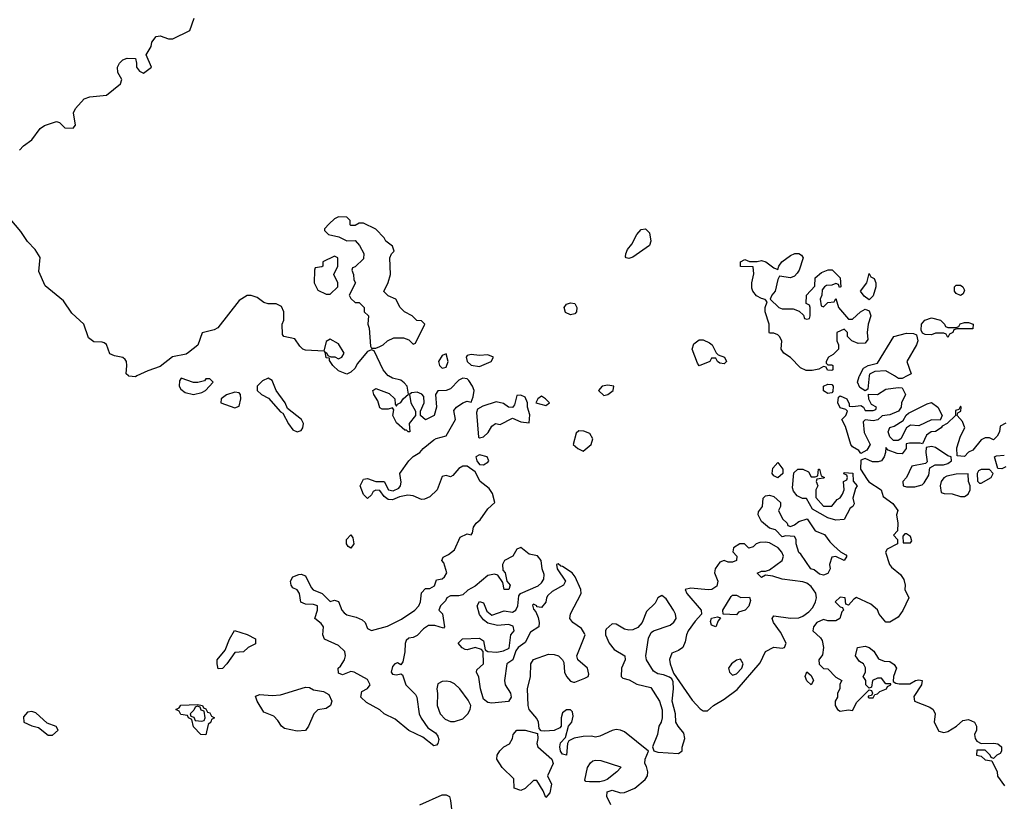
# Model space of a CAD drawing. Header units: inches. Extents: x 2380249 to 2585472, y 382747 to 546448.
# Tile 78 of 256: x 2474192 to 2478942, y 437947 to 441719. Entities that reach past the tile are written whole.
import ezdxf

# ---------------------------------------------------------------- set-up
doc = ezdxf.new("R2010")
doc.units = ezdxf.units.IN
doc.header["$MEASUREMENT"] = 0
doc.layers.add('C4473', color=7, linetype='Continuous')
doc.layers.add('C4474', color=7, linetype='Continuous')

msp = doc.modelspace()

# ---------------------------------------------------------------- linework, layer by layer
at = {"layer": 'C4473', "color": 4}
for points, elevation in [([(2474757.9, 440000), (2474750, 439996.2), (2474718.6, 439998.6), (2474717.1, 440000)], 52), ([(2477043.1, 437930), (2477024.7, 437970), (2477026.3, 437993.7), (2477050, 438001.3), (2477090, 437988.8), (2477110, 437990.4), (2477159, 438010), (2477210, 438053), (2477220.5, 438070), (2477222, 438090), (2477216, 438116), (2477207.6, 438130), (2477209.6, 438150), (2477226, 438190), (2477110, 438282.6), (2477090, 438291.2), (2477070, 438293.3), (2477050.4, 438289.6), (2476990, 438261.2), (2476970, 438257.2), (2476950, 438261.2), (2476910, 438259.5), (2476867.7, 438252.3), (2476841.4, 438238.6), (2476834, 438226), (2476830.5, 438169.5), (2476810, 438175.3), (2476801.2, 438190), (2476797.2, 438210), (2476801.2, 438230), (2476825.2, 438254.8), (2476839, 438310), (2476856, 438330), (2476862, 438358), (2476858.9, 438378.9), (2476850, 438389), (2476830, 438389.2), (2476810, 438374), (2476803.8, 438350), (2476804, 438310), (2476798, 438302), (2476770, 438289.4), (2476725.6, 438285.6), (2476708, 438288), (2476698, 438298), (2476695.1, 438330), (2476687.5, 438347.5), (2476649.3, 438390), (2476644.5, 438410), (2476641.3, 438490), (2476656.2, 438550), (2476657.2, 438610), (2476670, 438631), (2476742.9, 438657.1), (2476770, 438656.3), (2476791.3, 438650), (2476811.3, 438630), (2476817.3, 438617.3), (2476820.5, 438570), (2476830.5, 438550), (2476850, 438526.8), (2476863, 438523), (2476870, 438522), (2476918.7, 438541.3), (2476934, 438550), (2476938.4, 438561.6), (2476931.8, 438590), (2476884, 438630), (2476879.3, 438650), (2476912.7, 438730), (2476919.3, 438750), (2476917, 438757), (2476902, 438782), (2476861.2, 438810), (2476846.6, 438830), (2476850, 438851.3), (2476901.2, 438950), (2476899.3, 438970), (2476872.3, 439030), (2476857.2, 439050), (2476810, 439081.2), (2476802, 439082), (2476790, 439094), (2476782, 439090), (2476784.7, 439070), (2476824.7, 439010), (2476816, 438990), (2476760.6, 438959.4), (2476739.9, 438940.1), (2476733.4, 438930), (2476730, 438908), (2476710, 438882), (2476686, 438886), (2476686, 438890), (2476670, 438898), (2476666, 438894), (2476670, 438874), (2476682, 438862), (2476694, 438834), (2476698.8, 438810), (2476696, 438790), (2476656.8, 438763.2), (2476630, 438713.2), (2476596, 438690), (2476586, 438674), (2476571.3, 438630), (2476542, 438610), (2476530.4, 438530), (2476534, 438510), (2476560.4, 438470), (2476563, 438450), (2476550.3, 438429.7), (2476470, 438420.5), (2476450, 438424.7), (2476430, 438440.9), (2476414.5, 438490), (2476406.3, 438546.3), (2476395.3, 438570), (2476398, 438582), (2476429, 438611), (2476428.7, 438670), (2476420.4, 438680.4), (2476390, 438689), (2476350, 438678), (2476340.4, 438680.4), (2476327.3, 438687.3), (2476308, 438710), (2476328.9, 438731.1), (2476410, 438734.8), (2476430, 438722), (2476438, 438678), (2476451, 438671), (2476493.6, 438666.4), (2476526.6, 438673.4), (2476553.6, 438686.4), (2476561.2, 438750), (2476577.2, 438770), (2476571.9, 438791.9), (2476550, 438801.2), (2476496.5, 438796.5), (2476450, 438806.6), (2476430, 438822.7), (2476410, 438849.3), (2476399.5, 438890), (2476410, 438910.8), (2476430, 438904.7), (2476445.2, 438865.2), (2476470, 438846), (2476530, 438867.3), (2476570, 438860.5), (2476585.2, 438870), (2476594.5, 438890), (2476600.7, 438939.3), (2476608.7, 438950), (2476692.5, 438987.5), (2476710, 439001), (2476720.1, 439019.9), (2476722.7, 439042.7), (2476713.2, 439070), (2476707, 439110), (2476690, 439132.7), (2476650, 439140.7), (2476610, 439172.3), (2476590, 439164), (2476570.6, 439130), (2476530.8, 439110), (2476520.7, 439090), (2476522.8, 439062.8), (2476534.8, 439050), (2476542, 439010), (2476558, 438990), (2476552, 438970), (2476529.5, 438969.5), (2476523.1, 439003.1), (2476498, 439038), (2476483.1, 439043.1), (2476450, 439037.2), (2476390, 438985.2), (2476354.4, 438965.6), (2476330, 438944), (2476310, 438939), (2476270, 438939), (2476252, 438930), (2476245.4, 438914.6), (2476222, 438890), (2476214, 438870), (2476231.3, 438851.3), (2476242, 438790), (2476236.9, 438783.1), (2476195.1, 438795.1), (2476164.5, 438795.5), (2476139.8, 438780.2), (2476110, 438748), (2476090, 438738), (2476070, 438735.3), (2476056.9, 438723.1), (2476051.1, 438708.9), (2476050.7, 438669.3), (2476039.6, 438620.4), (2476030, 438606), (2476015.3, 438615.3), (2476002, 438610), (2475990, 438598), (2475984, 438570), (2475990, 438561), (2476010, 438558), (2476030, 438562), (2476038, 438558), (2476054.8, 438510), (2476102, 438462), (2476107.7, 438450), (2476118.4, 438370), (2476128.5, 438348.5), (2476161.7, 438301.7), (2476198, 438278), (2476210, 438262), (2476213.7, 438246.3), (2476210, 438226), (2476202, 438218), (2476190, 438215.3), (2476136.2, 438256.2), (2476070, 438288.7), (2476003.1, 438343.1), (2475950, 438368.7), (2475928.9, 438388.9), (2475864.7, 438424.7), (2475838, 438450), (2475842, 438478), (2475870, 438492), (2475882, 438510), (2475870, 438535.3), (2475806, 438570), (2475790, 438574), (2475750, 438558), (2475730, 438566), (2475728, 438590), (2475740.4, 438599.6), (2475759, 438630), (2475764, 438650), (2475761.2, 438670), (2475730, 438699), (2475662, 438730), (2475654, 438750), (2475657.2, 438790), (2475646, 438806), (2475615.3, 438830), (2475629, 438870), (2475628, 438890), (2475610, 438897.2), (2475570, 438899), (2475548.9, 438908.9), (2475542, 438950), (2475530, 438968), (2475510, 438978), (2475502, 438990), (2475499, 439010), (2475510, 439031), (2475538, 439042), (2475550, 439042.8), (2475570, 439036), (2475598.5, 438978.5), (2475608, 438968), (2475652, 438950), (2475690, 438912), (2475710, 438918), (2475730, 438912), (2475746, 438870), (2475756.8, 438856.8), (2475770, 438846.8), (2475815.9, 438835.9), (2475843.5, 438823.5), (2475858, 438810), (2475870, 438782), (2475890, 438771.3), (2475966.8, 438793.2), (2476033.2, 438826.8), (2476098, 438870), (2476118, 438890), (2476126, 438910), (2476130, 438954), (2476150, 438974), (2476170, 438974), (2476192.9, 438987.1), (2476203.1, 439016.9), (2476230, 439021), (2476242, 439030), (2476253.2, 439050), (2476238, 439098), (2476229, 439110), (2476234.6, 439125.4), (2476261.2, 439138.8), (2476290, 439161), (2476317.2, 439222.8), (2476350, 439238), (2476370, 439234), (2476376.4, 439243.6), (2476382, 439270), (2476394, 439290), (2476414, 439306), (2476450, 439358), (2476484, 439390), (2476472.7, 439432.7), (2476456.2, 439456.2), (2476413.2, 439490), (2476390, 439538), (2476350, 439564), (2476330, 439565.2), (2476310, 439553.2), (2476281, 439519), (2476270, 439514), (2476250, 439519), (2476230, 439515.3), (2476206, 439450), (2476170, 439416), (2476145.6, 439405.6), (2476130, 439404), (2476090, 439422), (2476064, 439424), (2476024, 439416), (2475990, 439402.7), (2475970, 439404), (2475950, 439418), (2475930, 439448), (2475910, 439448.7), (2475898, 439442), (2475890, 439426), (2475870, 439408.7), (2475850, 439428), (2475835.3, 439470), (2475850, 439502), (2475870, 439504.7), (2475910, 439490.8), (2475950, 439490.7), (2475970.9, 439450.9), (2475993.6, 439446.4), (2476021.5, 439458.5), (2476029.3, 439470), (2476032.3, 439487.7), (2476026.6, 439530), (2476070, 439590.7), (2476090, 439610.7), (2476122, 439630), (2476139, 439650), (2476190, 439691), (2476201.6, 439698.4), (2476250, 439710.8), (2476294, 439790), (2476286.3, 439833.7), (2476299, 439850), (2476330, 439871), (2476350, 439878), (2476370, 439874), (2476380.4, 439899.6), (2476384, 439930), (2476377.2, 439950), (2476358.7, 439978.7), (2476350, 439986), (2476330, 439989.3), (2476310, 439979), (2476270, 439937.2), (2476249.2, 439929.2), (2476210, 439928), (2476198, 439910), (2476202, 439850), (2476191.3, 439810), (2476150, 439788), (2476126, 439810), (2476126, 439830), (2476144, 439870), (2476141.2, 439901.2), (2476132.5, 439912.5), (2476110, 439921.2), (2476082, 439918), (2476072, 439910), (2476078.8, 439870), (2476102, 439830), (2476102, 439810), (2476071.3, 439770), (2476074, 439730), (2476066, 439730), (2476058, 439738), (2476050, 439738), (2476010, 439773.2), (2475992.7, 439810), (2475996.4, 439836.4), (2475990, 439846), (2475970, 439839), (2475940.2, 439840.2), (2475930, 439846), (2475919.6, 439879.6), (2475901.2, 439910), (2475895.3, 439930), (2475910, 439938.8), (2475975.2, 439915.2), (2476001, 439890), (2476003.6, 439863.6), (2476010, 439854), (2476015.3, 439864.7), (2476030, 439872), (2476042, 439890), (2476068.4, 439911.6), (2476061.2, 439950), (2476047.2, 439967.2), (2476030, 439979.3), (2475990, 439989.2), (2475972, 440000)], 52), ([(2478290.7, 440000), (2478283.6, 439936.4), (2478270, 439928), (2478245.1, 439945.1), (2478234, 439970), (2478242, 439998), (2478243.1, 440000)], 48), ([(2478472.9, 440000), (2478450, 439988), (2478431.6, 439988.4), (2478411.5, 440000)], 48), ([(2478950, 439772), (2478922, 439758), (2478918, 439730), (2478908, 439710), (2478890, 439692), (2478870, 439702), (2478850, 439702), (2478830, 439692), (2478790, 439642), (2478770, 439632), (2478750, 439612), (2478714, 439614), (2478712.7, 439652.7), (2478731, 439710), (2478750.8, 439750), (2478739.8, 439779.8), (2478714, 439810), (2478718, 439822), (2478732, 439830), (2478734, 439850), (2478730, 439854), (2478722, 439838), (2478707.3, 439832.7), (2478706, 439810), (2478666, 439770), (2478642, 439758), (2478638, 439750), (2478610, 439732), (2478589, 439731), (2478566, 439714), (2478548, 439672), (2478536, 439676), (2478484, 439676), (2478468, 439672), (2478468, 439650), (2478450, 439624.7), (2478425.4, 439625.4), (2478382, 439642), (2478370, 439654), (2478369, 439630), (2478362, 439610), (2478349, 439591), (2478333.6, 439586.4), (2478306.4, 439586.4), (2478270, 439602), (2478250, 439594), (2478248, 439550), (2478280.2, 439500.2), (2478289, 439489), (2478348, 439450), (2478358, 439418), (2478404.7, 439384.7), (2478428.7, 439350), (2478422, 439330), (2478428, 439290), (2478427.3, 439252.7), (2478408, 439232), (2478426, 439210), (2478426, 439190), (2478376.4, 439163.6), (2478368.7, 439150), (2478388.7, 439090), (2478397.2, 439077.2), (2478441.2, 439041.2), (2478457.2, 439017.2), (2478464, 438990), (2478462, 438970), (2478482, 438930), (2478452.1, 438867.9), (2478430, 438836), (2478390, 438811.3), (2478370, 438811.3), (2478338, 438850), (2478330, 438872), (2478298, 438898), (2478229.2, 438930.8), (2478216.4, 438923.6), (2478190, 438894), (2478178, 438898), (2478174, 438930), (2478150, 438932), (2478126, 438910), (2478150, 438886), (2478162, 438882), (2478166, 438870), (2478158, 438862), (2478148, 438830), (2478130, 438818), (2478090, 438818), (2478070, 438824.7), (2478038, 438810), (2478022, 438790), (2478018, 438770), (2478055.5, 438735.5), (2478062.7, 438722.7), (2478069.3, 438690), (2478065.6, 438654.4), (2478048, 438630), (2478048.7, 438608.7), (2478070, 438588), (2478090, 438586), (2478130, 438546), (2478158, 438530), (2478148, 438512), (2478148, 438490), (2478138, 438470), (2478138, 438450), (2478126, 438430), (2478126, 438410), (2478138, 438390), (2478150, 438382), (2478190, 438388), (2478210, 438386), (2478230, 438426), (2478290, 438486), (2478302, 438482), (2478306, 438470), (2478302, 438458), (2478286, 438454), (2478286, 438450), (2478290, 438446), (2478310, 438446), (2478318, 438462), (2478330, 438466), (2478342, 438478), (2478374, 438490), (2478378, 438502), (2478394, 438510), (2478394, 438514), (2478370, 438514), (2478350, 438542), (2478330, 438542), (2478306, 438530), (2478302, 438498), (2478290, 438494), (2478274, 438510), (2478274, 438530), (2478261, 438550), (2478272, 438570), (2478271.6, 438591.6), (2478262, 438610), (2478242.8, 438622.8), (2478224.7, 438650), (2478234, 438690), (2478270, 438695.3), (2478290, 438689), (2478312.5, 438672.5), (2478334.6, 438634.6), (2478363.1, 438623.1), (2478390, 438622), (2478410, 438608), (2478422, 438590), (2478408, 438550), (2478406, 438526), (2478418, 438518), (2478434, 438514), (2478486, 438514), (2478514, 438530), (2478530, 438534), (2478546, 438530), (2478542, 438510), (2478506.3, 438453.7), (2478508.7, 438430), (2478582, 438402), (2478598, 438390), (2478608.7, 438370), (2478604, 438330), (2478626, 438286), (2478650, 438279), (2478670, 438284), (2478712, 438310), (2478742, 438338), (2478770, 438342), (2478798, 438330), (2478808, 438310), (2478808, 438290), (2478798, 438270), (2478802, 438250), (2478810, 438238), (2478830, 438226), (2478891.6, 438228.4), (2478910, 438224), (2478928.7, 438210), (2478928.7, 438190), (2478922, 438178), (2478906, 438170), (2478890, 438154), (2478878, 438158), (2478874, 438170), (2478850, 438194), (2478810, 438194), (2478808, 438170), (2478830, 438166), (2478850, 438148), (2478882, 438142), (2478908, 438090), (2478909.1, 438069.1), (2478942.7, 438022.7)], 48), ([(2478950, 439562), (2478930, 439552), (2478910, 439554), (2478894, 439610), (2478904.7, 439615.3), (2478942, 439618)], 48), ([(2476122, 437930), (2476230, 437978.8), (2476250, 437978.8), (2476264.7, 437970), (2476270.6, 437950.6), (2476280.7, 437870)], 52)]:
    msp.add_lwpolyline(points, dxfattribs=dict(at, elevation=elevation))
for points, elevation in [([(2474971.3, 439988.7), (2474963, 439977), (2474960.7, 439950), (2474970, 439936), (2474990, 439920.7), (2475030, 439910.8), (2475070, 439921), (2475088, 439930), (2475126, 439970), (2475110, 439986), (2475090, 439986), (2475083.6, 439976.4), (2475051, 439969), (2475030, 439969.2)], 56), ([(2475390, 439988.7), (2475362.8, 439977.2), (2475338, 439950), (2475338, 439930), (2475358, 439910), (2475392.5, 439892.5), (2475450, 439827.3), (2475460.7, 439820.7), (2475488.3, 439768.3), (2475510, 439740.7), (2475530, 439730.7), (2475550, 439737.3), (2475558.4, 439750), (2475560.7, 439770), (2475552.3, 439790), (2475483.7, 439843.7), (2475472.3, 439870), (2475429.2, 439930), (2475410, 439978)], 56), ([(2477030, 439956), (2477002, 439950), (2476984.7, 439930), (2477010, 439906), (2477030, 439911.3), (2477055.3, 439930), (2477058, 439950)], 52), ([(2478090, 439915.3), (2478070, 439928.7), (2478069.4, 439950.6), (2478090, 439961), (2478110, 439958), (2478116, 439950), (2478115.3, 439924.7), (2478110, 439918)], 48), ([(2478310, 439784), (2478270, 439788), (2478261, 439779), (2478266.4, 439726.4), (2478294.8, 439670), (2478278, 439642), (2478250, 439626), (2478240.2, 439640.2), (2478210, 439658), (2478202, 439670), (2478175.5, 439755.5), (2478158, 439790), (2478178, 439810), (2478186, 439830), (2478178, 439838), (2478150, 439846), (2478139, 439870), (2478142, 439898), (2478150, 439904.7), (2478182, 439890), (2478194, 439866), (2478194, 439854), (2478212, 439852), (2478250, 439858), (2478262, 439850), (2478270, 439834), (2478310, 439834), (2478322, 439838), (2478326, 439850), (2478302, 439862), (2478288.4, 439888.4), (2478287.3, 439912.7), (2478330, 439911.3), (2478370, 439936), (2478430, 439944.7), (2478450, 439942), (2478464.7, 439910), (2478446, 439870), (2478444.7, 439850), (2478432, 439830), (2478390, 439813.2), (2478352.7, 439807.3), (2478331.1, 439788.9)], 48), ([(2475230, 439922), (2475190, 439908.7), (2475164.7, 439890), (2475162, 439870), (2475230, 439846.8), (2475250, 439854), (2475259, 439890), (2475258, 439910), (2475250, 439918)], 56), ([(2476610, 439908), (2476590, 439906), (2476579.6, 439860.4), (2476570, 439848), (2476550, 439848.7), (2476526.6, 439866.6), (2476490, 439874.7), (2476425.8, 439854.2), (2476400.7, 439839.3), (2476396, 439824), (2476405.4, 439705.4), (2476410, 439702), (2476430, 439706), (2476452.7, 439727.3), (2476470, 439758), (2476488, 439770), (2476510, 439766), (2476570, 439796), (2476610, 439778.8), (2476650, 439774), (2476652.5, 439812.5), (2476642, 439850), (2476642, 439870), (2476630, 439898)], 52), ([(2476710, 439902), (2476692, 439890), (2476682, 439870), (2476730, 439858), (2476748, 439870), (2476728, 439890)], 52), ([(2478632.7, 439787.3), (2478590, 439788.7), (2478530, 439759), (2478490, 439762), (2478470.9, 439749.1), (2478443.6, 439696.4), (2478430, 439688), (2478408, 439688), (2478390, 439706), (2478382, 439730), (2478389, 439751), (2478410, 439758), (2478454.6, 439785.4), (2478468.9, 439811.1), (2478480.2, 439819.8), (2478570, 439866), (2478590, 439871.3), (2478622, 439850), (2478642, 439810)], 48), ([(2476890, 439735.3), (2476876, 439724), (2476862, 439670), (2476884.7, 439650), (2476910, 439637.3), (2476949.3, 439670), (2476957.2, 439697.2), (2476942, 439722), (2476914, 439734)], 52), ([(2476410, 439619), (2476392, 439610), (2476398, 439590), (2476410, 439572), (2476430, 439571.3), (2476450, 439584.7), (2476455.3, 439590), (2476448, 439610)], 52), ([(2478590, 439659), (2478565.4, 439654.6), (2478562.8, 439630), (2478570, 439586), (2478562, 439578), (2478495.3, 439564.7), (2478470.8, 439509.2), (2478452, 439490), (2478454, 439470), (2478470, 439464.7), (2478510, 439464.7), (2478545.2, 439474.8), (2478556, 439484), (2478578.6, 439521.4), (2478583.1, 439556.9), (2478609, 439571), (2478648.9, 439571.1), (2478670, 439578), (2478688, 439590), (2478686, 439610), (2478670, 439614), (2478610, 439654)], 48), ([(2477850, 439508.7), (2477830, 439518), (2477822, 439530), (2477824.7, 439555.3), (2477850, 439582), (2477874, 439550), (2477874, 439530)], 48), ([(2478010, 439514), (2478030, 439514), (2478042, 439518), (2478046, 439550), (2478050.7, 439550.7), (2478058, 439518), (2478074, 439510), (2478070, 439506), (2478038, 439502), (2478034, 439490), (2478042, 439470), (2478032, 439450), (2478032.7, 439412.7), (2478070, 439372), (2478090, 439371.3), (2478110, 439372), (2478136.4, 439403.6), (2478150, 439412), (2478162, 439430), (2478168.7, 439450), (2478166, 439490), (2478182, 439498), (2478186, 439510), (2478182, 439522), (2478168, 439528), (2478170, 439534), (2478211.3, 439531.3), (2478212.7, 439492.7), (2478232, 439470), (2478223.6, 439456.4), (2478211.3, 439410), (2478216.9, 439383.1), (2478212, 439370), (2478198, 439362), (2478170, 439308), (2478130, 439304), (2478090, 439315.3), (2478016.4, 439356.4), (2477988, 439408), (2477968.9, 439408.9), (2477942, 439422), (2477924.7, 439444.7), (2477920.2, 439460.2), (2477927.3, 439532.7), (2477946, 439550), (2477970, 439550.8), (2477996.9, 439536.9)], 48), ([(2478767.3, 439527.3), (2478710, 439526), (2478664, 439516), (2478650.9, 439509.1), (2478638, 439490), (2478632, 439470), (2478638, 439438), (2478652, 439432), (2478690.9, 439430.9), (2478730, 439418), (2478750, 439418), (2478768, 439430), (2478778, 439450), (2478778, 439470), (2478768.7, 439490)], 48), ([(2478831.1, 439548.9), (2478818, 439542), (2478811.3, 439530), (2478812, 439492), (2478822, 439482), (2478830, 439482), (2478878, 439510), (2478888, 439530), (2478870, 439548)], 48), ([(2477910, 439274), (2477930, 439282), (2477950, 439298), (2477991.3, 439311.3), (2478030, 439252), (2478075.3, 439235.3), (2478099.6, 439199.6), (2478119.6, 439179.6), (2478151.6, 439151.6), (2478176.9, 439136.9), (2478182, 439130), (2478170, 439108.7), (2478130, 439128), (2478110, 439126), (2478098, 439090), (2478102, 439070), (2478090, 439046), (2478070, 439038), (2478050, 439044), (2478024.1, 439064.1), (2478009.2, 439070), (2477960.4, 439140.4), (2477950, 439148), (2477938, 439190), (2477938, 439210), (2477930, 439226), (2477888, 439228), (2477870, 439224), (2477838, 439258), (2477810, 439265.2), (2477770, 439298), (2477755.3, 439330), (2477756.4, 439343.6), (2477775.3, 439370), (2477778, 439410), (2477790, 439422), (2477810, 439424.7), (2477830, 439418), (2477862, 439390), (2477862, 439370), (2477852, 439350), (2477872, 439310), (2477894, 439290), (2477898, 439278)], 48), ([(2475790, 439169), (2475776.4, 439176.4), (2475769, 439190), (2475769.3, 439210.7), (2475790, 439234), (2475799.6, 439219.6), (2475804.7, 439190)], 52), ([(2478470, 439238), (2478462, 439238), (2478452.7, 439227.3), (2478454, 439194), (2478490, 439194), (2478495.3, 439204.7), (2478490, 439226)], 48), ([(2477790, 439198.7), (2477763.4, 439196.6), (2477744.7, 439190), (2477730, 439175.3), (2477710, 439168.7), (2477689.1, 439189.1), (2477666, 439190), (2477636, 439170), (2477631.6, 439151.6), (2477652, 439130), (2477650.7, 439109.3), (2477630, 439102), (2477610, 439102), (2477590, 439108.7), (2477570, 439102), (2477546.8, 439070), (2477544, 439050), (2477560.7, 439010), (2477554.9, 438985.1), (2477530.4, 438969.6), (2477512.8, 438967.2), (2477430, 438976), (2477402, 438970), (2477411, 438950), (2477478.8, 438870), (2477481, 438850), (2477450, 438816), (2477417.1, 438770), (2477408.2, 438750), (2477403, 438717), (2477390.8, 438690), (2477370, 438675.3), (2477338, 438662), (2477327.5, 438632.5), (2477330.7, 438610), (2477345.4, 438565.4), (2477435.9, 438435.9), (2477474.4, 438394.4), (2477490, 438384.7), (2477510, 438384.7), (2477539, 438410), (2477590, 438440.5), (2477653, 438487), (2477764.1, 438615.9), (2477790, 438670.7), (2477830, 438691), (2477870, 438686), (2477882, 438690), (2477889.2, 438710), (2477863.1, 438763.1), (2477829, 438810), (2477822, 438830), (2477830, 438842), (2477910.7, 438830.7), (2477950, 438832.4), (2477970, 438840.3), (2477998.8, 438861.2), (2478017.7, 438882.3), (2478031, 438910), (2478035.4, 438930), (2478032.1, 438952.1), (2478010, 438984.5), (2477990, 438999.5), (2477970, 439006), (2477870, 439019.3), (2477826, 439034), (2477790, 439038), (2477770, 439028), (2477749.1, 439049.1), (2477770, 439058), (2477790, 439058), (2477810, 439064.7), (2477869.8, 439110.2), (2477876, 439130), (2477868.5, 439150), (2477850.5, 439170.5), (2477810, 439195.1)], 52), ([(2477290, 438940.9), (2477270, 438929.2), (2477257.1, 438902.9), (2477215.9, 438864.1), (2477194.8, 438810), (2477173.7, 438786.3), (2477150, 438775.1), (2477130, 438773), (2477110, 438778), (2477070, 438802), (2477050, 438803.7), (2477021.6, 438778.4), (2477017.3, 438770), (2477018, 438750), (2477035.3, 438710), (2477059.6, 438679.6), (2477110.6, 438650), (2477113, 438630), (2477094.9, 438590), (2477094, 438550), (2477101.3, 438541.3), (2477132.8, 438532.8), (2477170, 438512.2), (2477236.7, 438496.7), (2477279.1, 438430), (2477291.6, 438388.4), (2477292, 438350), (2477286.8, 438330), (2477274.8, 438310), (2477268.5, 438270), (2477244.9, 438210), (2477250.6, 438190.6), (2477270, 438183.8), (2477370, 438178), (2477388.7, 438191.3), (2477388.7, 438208.7), (2477401.2, 438250), (2477396.5, 438276.5), (2477368.7, 438310), (2477358, 438330), (2477355.3, 438370), (2477339.3, 438430), (2477346.6, 438490), (2477344.7, 438524.7), (2477338, 438538), (2477326.6, 438546.6), (2477298, 438558), (2477270, 438562), (2477250, 438576), (2477215.1, 438630), (2477212, 438650), (2477224.8, 438735.2), (2477238, 438762), (2477249.3, 438770.7), (2477330, 438798), (2477347.9, 438812.1), (2477358.4, 438830), (2477356.2, 438850), (2477345.6, 438870), (2477310, 438925.2)], 52), ([(2477671.6, 438931.6), (2477712, 438932), (2477716.9, 438916.9), (2477710, 438888.7), (2477691.3, 438870), (2477659.6, 438860.4), (2477650, 438848), (2477586, 438850), (2477584, 438870), (2477624.7, 438935.3), (2477630, 438942), (2477650, 438942)], 52), ([(2477550, 438788.7), (2477530, 438798), (2477525.2, 438814.8), (2477529.3, 438830.7), (2477558, 438838), (2477572.7, 438832.7), (2477561, 438819)], 52), ([(2475150, 438586), (2475144, 438610), (2475145.2, 438630), (2475183.1, 438676.9), (2475204, 438730), (2475229, 438771), (2475290, 438752), (2475330, 438732), (2475330, 438708), (2475294, 438690), (2475272, 438668), (2475230, 438666), (2475191.3, 438610), (2475170, 438588)], 52), ([(2477670, 438633.2), (2477650, 438629), (2477626, 438610), (2477611, 438590), (2477616, 438570), (2477630, 438556), (2477650, 438563), (2477675.6, 438590), (2477682, 438610)], 56), ([(2478010, 438508.7), (2477990, 438528), (2477982, 438550), (2477990, 438572), (2478010, 438554), (2478022, 438530)], 48), ([(2476250, 438526.6), (2476230, 438525.2), (2476210, 438514), (2476204, 438490), (2476207.9, 438467.9), (2476205.5, 438410), (2476220.5, 438370), (2476244.5, 438344.5), (2476270, 438332.2), (2476290, 438331.8), (2476330, 438345.7), (2476354.7, 438370), (2476364.7, 438390), (2476367.6, 438410), (2476355.4, 438435.4), (2476315.1, 438490), (2476290, 438514), (2476270, 438524.5)], 56), ([(2475530, 438285.2), (2475470, 438299), (2475455.3, 438310), (2475438, 438338), (2475418, 438358), (2475370, 438378), (2475338, 438430), (2475330, 438454), (2475350, 438462), (2475410, 438458), (2475450, 438461), (2475570, 438498), (2475590, 438496), (2475610, 438484.7), (2475656.9, 438476.9), (2475683.6, 438463.6), (2475698, 438430), (2475692, 438410), (2475670, 438395.3), (2475630, 438388), (2475611, 438369), (2475586, 438310), (2475570, 438288.7)], 52), ([(2474250, 438381.2), (2474230, 438377.2), (2474210, 438355.3), (2474211.3, 438330), (2474250, 438310.8), (2474282.8, 438302.8), (2474330, 438266.8), (2474350, 438266), (2474378, 438290), (2474368.4, 438308.4), (2474324, 438324), (2474270, 438374)], 56), ([(2475090, 438268), (2475066, 438270), (2475030, 438306), (2475022, 438342), (2475006, 438350), (2475002, 438362), (2474970, 438366), (2474962, 438382), (2474946, 438390), (2474962, 438398), (2474970, 438412), (2475050, 438414), (2475074, 438410), (2475078, 438398), (2475090, 438394), (2475098, 438378), (2475110, 438374), (2475118, 438358), (2475132, 438350), (2475118, 438342), (2475114, 438330), (2475102, 438318)], 52), ([(2475050, 438406), (2475038, 438402), (2475032.7, 438387.3), (2475014, 438370), (2475018, 438358), (2475032.7, 438352.7), (2475038, 438338), (2475070, 438334), (2475082, 438338), (2475086, 438350), (2475082, 438382), (2475067.3, 438387.3), (2475062, 438402)], 52), ([(2476730, 437966), (2476717.5, 437997.5), (2476687.3, 438047.3), (2476670, 438048), (2476630, 438008.7), (2476610, 437999), (2476578, 438010), (2476576, 438056), (2476519, 438110), (2476494, 438150), (2476495.3, 438170), (2476509.1, 438190.9), (2476528, 438210), (2476555.5, 438224.5), (2476569.4, 438250), (2476572.3, 438270), (2476589.7, 438290.3), (2476630.3, 438290.3), (2476690, 438274), (2476691.1, 438251.1), (2476686, 438226), (2476691.3, 438210), (2476758.8, 438150), (2476764.9, 438130), (2476738, 438070), (2476757.3, 438030), (2476750, 437988)], 52), ([(2476990, 438040.9), (2476941.2, 438041.2), (2476923.1, 438043.1), (2476918, 438050), (2476932, 438110), (2476946.3, 438133.7), (2476957.6, 438142.4), (2476970, 438146.4), (2476995.9, 438144.1), (2477090, 438114), (2477091.3, 438110), (2477072, 438090), (2477026.6, 438053.4), (2477010, 438046)], 52)]:
    msp.add_lwpolyline(points, close=True, dxfattribs=dict(at, elevation=elevation))
at = {"layer": 'C4474', "color": 4}
for points, elevation in [([(2474191.5, 441090), (2474209.6, 441110), (2474250, 441139.5), (2474290, 441194), (2474311.4, 441208.6), (2474370, 441227.3), (2474383.5, 441223.5), (2474410, 441197.3), (2474450, 441196), (2474461.2, 441210), (2474451.6, 441270), (2474460.7, 441290), (2474502.8, 441337.2), (2474530, 441347.7), (2474610, 441354.8), (2474679, 441410), (2474684, 441430), (2474665.1, 441465.1), (2474664.5, 441490), (2474672.7, 441510), (2474690, 441524.9), (2474710, 441533), (2474750, 441532), (2474756, 441510), (2474754.8, 441490), (2474770, 441471), (2474790, 441462), (2474828, 441490), (2474802, 441550), (2474826, 441590), (2474830, 441611.3), (2474850, 441638), (2474870, 441641), (2474910, 441626.8), (2474930, 441626.8), (2475012.5, 441667.5), (2475033.2, 441726.8)], 52), ([(2474717.1, 440000), (2474706, 440010), (2474709.6, 440050), (2474707.3, 440070), (2474700.1, 440080.1), (2474689.6, 440089.6), (2474650, 440096.9), (2474626.9, 440106.9), (2474611.2, 440151.2), (2474599.1, 440159.1), (2474590, 440163.7), (2474550, 440164.5), (2474523.5, 440183.5), (2474502, 440250), (2474443.6, 440303.6), (2474403.2, 440363.2), (2474314.8, 440434.8), (2474284.5, 440504.5), (2474291.2, 440571.2), (2474267, 440610), (2474229.7, 440649.7), (2474197.2, 440697.2), (2474102, 440810)], 52), ([(2475972, 440000), (2475970, 440001.2), (2475945.2, 440030), (2475902, 440122), (2475890, 440126), (2475870, 440118), (2475820.7, 440059.3), (2475810, 440038), (2475790, 440018), (2475770, 440009), (2475730, 440024), (2475702, 440050), (2475686, 440074), (2475686, 440086), (2475670, 440088), (2475668, 440108), (2475662, 440118), (2475674, 440110), (2475678, 440098), (2475692.7, 440092.7), (2475711.6, 440091.6), (2475730, 440082), (2475746, 440090), (2475758, 440110), (2475730, 440155.3), (2475690, 440178), (2475670, 440166), (2475659.6, 440120.4), (2475570, 440125.2), (2475558, 440130), (2475543.2, 440143.2), (2475519, 440179), (2475466, 440190), (2475460.4, 440200.4), (2475458, 440250), (2475466, 440270), (2475466, 440310), (2475455.3, 440335.3), (2475430, 440348), (2475390, 440348), (2475370, 440355.3), (2475338, 440378), (2475308.9, 440388.9), (2475290, 440389), (2475250, 440364), (2475147.1, 440232.9), (2475130, 440222), (2475071.6, 440208.4), (2475051.3, 440148.7), (2475007.1, 440112.9), (2474994.8, 440105.2), (2474928.4, 440091.6), (2474870, 440046), (2474810, 440025.1), (2474757.9, 440000)], 52), ([(2478243.1, 440000), (2478263.1, 440036.9), (2478286, 440050), (2478330, 440062), (2478409.1, 440190.9), (2478470, 440206), (2478504.7, 440204.7), (2478518, 440198), (2478524.7, 440170), (2478518, 440150), (2478472, 440070), (2478492, 440010), (2478472.9, 440000)], 48), ([(2478411.5, 440000), (2478370, 440024), (2478318, 440022), (2478291.6, 440008.4), (2478290.7, 440000)], 48)]:
    msp.add_lwpolyline(points, dxfattribs=dict(at, elevation=elevation))
for points, elevation in [([(2475730, 440768), (2475710, 440758), (2475685.4, 440734.6), (2475662, 440710), (2475662, 440702), (2475682, 440682), (2475731.1, 440671.1), (2475770, 440652), (2475810, 440654), (2475832, 440630), (2475851.6, 440591.6), (2475850, 440566), (2475810, 440526), (2475798, 440522), (2475794, 440510), (2475802, 440490), (2475803.6, 440463.6), (2475812, 440450), (2475782, 440390), (2475790, 440374), (2475810, 440354), (2475830, 440354), (2475854, 440330), (2475854, 440310), (2475874, 440290), (2475872, 440250), (2475878, 440230), (2475883.6, 440143.6), (2475890, 440134), (2475910, 440134), (2475930, 440142), (2475946, 440150), (2475966, 440170), (2475996.4, 440183.6), (2476043.6, 440183.6), (2476070, 440174), (2476090, 440154), (2476102, 440158), (2476146, 440250), (2476130, 440266), (2476108.4, 440268.4), (2476086, 440290), (2476048.9, 440308.9), (2476028, 440330), (2476006, 440370), (2475970, 440386), (2475948.4, 440408.4), (2475968.9, 440451.1), (2475981.2, 440490), (2475978, 440570), (2475986, 440590), (2475998, 440602), (2475990, 440626), (2475958, 440650), (2475950, 440666), (2475910, 440708), (2475850, 440738), (2475830, 440738), (2475810, 440726), (2475790, 440726), (2475786, 440730), (2475786, 440750), (2475770, 440766)], 52), ([(2477130, 440566.6), (2477118, 440570), (2477115.3, 440575.3), (2477116, 440590), (2477124.5, 440610), (2477144.4, 440635.6), (2477170, 440682.8), (2477190, 440706.8), (2477210.5, 440710.5), (2477230.5, 440690), (2477237.1, 440650), (2477230.7, 440630), (2477150, 440572.7)], 48), ([(2475710, 440578), (2475654, 440550), (2475654, 440530), (2475650, 440526), (2475618, 440522), (2475614, 440510), (2475612, 440450), (2475630, 440414), (2475670, 440394), (2475690, 440394), (2475726, 440430), (2475726, 440450), (2475708, 440490), (2475726, 440530), (2475726, 440570)], 52), ([(2477910, 440473.2), (2477858, 440482), (2477850, 440466), (2477837.3, 440410), (2477821, 440390), (2477812, 440370), (2477854, 440330), (2477870, 440324.7), (2477923.6, 440323.6), (2477952.7, 440312.7), (2477972.7, 440292.7), (2477978, 440278), (2477990, 440274), (2478002, 440278), (2478006, 440290), (2478006, 440330), (2478002, 440342), (2477986, 440350), (2477988, 440390), (2478027.3, 440432.7), (2478030, 440474), (2478060.2, 440499.8), (2478091.6, 440511.6), (2478111.6, 440511.6), (2478150, 440474), (2478154, 440430), (2478147.3, 440427.3), (2478142, 440442), (2478130, 440446), (2478110, 440438), (2478083.6, 440436.4), (2478074, 440430), (2478063.6, 440416.4), (2478062, 440390), (2478054, 440370), (2478058, 440338), (2478070, 440334), (2478090, 440354), (2478122, 440358), (2478130, 440374), (2478142, 440330), (2478190, 440274), (2478210, 440274), (2478248, 440310), (2478270, 440322), (2478290, 440314), (2478298, 440290), (2478284.7, 440250), (2478281, 440210), (2478283.6, 440176.4), (2478270, 440158), (2478236.4, 440156.4), (2478206, 440170), (2478186, 440190), (2478186, 440210), (2478170, 440226), (2478134, 440210), (2478134, 440170), (2478142, 440150), (2478142, 440130), (2478116.9, 440103.1), (2478094, 440090), (2478082, 440070), (2478082, 440062), (2478090, 440054), (2478110, 440054), (2478114, 440050), (2478114, 440030), (2478110, 440026), (2478088.7, 440028.7), (2478082, 440042), (2478070, 440046), (2478047.1, 440032.9), (2478014.4, 440025.6), (2477986.3, 440026.3), (2477959, 440039), (2477910, 440088.7), (2477878, 440110), (2477866, 440130), (2477868, 440170), (2477858, 440190), (2477850, 440198), (2477830, 440206), (2477810, 440206), (2477808, 440210), (2477808, 440250), (2477788.7, 440310), (2477789.1, 440330.9), (2477798, 440358), (2477788.7, 440368.7), (2477770, 440373.2), (2477747.2, 440387.2), (2477729.2, 440410), (2477724.1, 440424.1), (2477723.7, 440450), (2477733.6, 440493.6), (2477730, 440526), (2477670, 440529), (2477670, 440551.3), (2477690, 440562), (2477712.7, 440552.7), (2477750, 440552), (2477770, 440558), (2477792, 440550), (2477830, 440522), (2477850, 440514), (2477854, 440530), (2477869, 440550), (2477910, 440580.7), (2477930.9, 440590.9), (2477950.9, 440590.9), (2477963.6, 440583.6), (2477971.3, 440570), (2477952, 440510), (2477943.5, 440496.5), (2477930, 440482)], 48), ([(2478290, 440368), (2478265.6, 440385.6), (2478248, 440410), (2478278, 440450), (2478290, 440494), (2478298, 440478), (2478314, 440470), (2478322, 440450), (2478322, 440430), (2478310, 440386)], 48), ([(2478730, 440388.7), (2478710, 440398), (2478702, 440410), (2478702, 440430), (2478710, 440438), (2478730, 440438), (2478742, 440430), (2478750, 440414), (2478743.6, 440396.4)], 48), ([(2476850, 440295.1), (2476825.6, 440305.6), (2476819.3, 440330), (2476830, 440346), (2476850, 440353.4), (2476870.4, 440350.4), (2476880.5, 440330), (2476878, 440310), (2476870, 440299.3)], 48), ([(2478670, 440234), (2478710, 440234), (2478722, 440238), (2478728.4, 440251.6), (2478750, 440258), (2478770, 440258), (2478792, 440250), (2478790, 440228), (2478712.7, 440227.3), (2478698, 440222), (2478694, 440210), (2478678, 440202), (2478670, 440186), (2478662, 440202), (2478650, 440206), (2478610, 440206), (2478590, 440198), (2478560.4, 440200.4), (2478547.3, 440207.3), (2478540.4, 440220.4), (2478542, 440250), (2478558, 440270), (2478590, 440281), (2478634, 440270), (2478654, 440250), (2478658, 440238)], 48), ([(2477590, 440058), (2477570, 440062), (2477558, 440070), (2477550, 440086), (2477530, 440086), (2477522, 440070), (2477470, 440049), (2477461.2, 440061.2), (2477436, 440130), (2477444.5, 440155.5), (2477470, 440174.8), (2477490, 440174.8), (2477519.8, 440159.8), (2477532, 440150), (2477551.6, 440111.6), (2477562, 440102), (2477592, 440090), (2477602, 440070)], 48), ([(2476250, 440106), (2476230, 440098), (2476212, 440070), (2476218, 440050), (2476230, 440038), (2476250, 440042), (2476259, 440070)], 52), ([(2476370, 440104), (2476350, 440098), (2476346, 440090), (2476351.3, 440070), (2476370, 440051.3), (2476410, 440046), (2476466, 440070), (2476478, 440090), (2476450, 440102), (2476410, 440099)], 52)]:
    msp.add_lwpolyline(points, close=True, dxfattribs=dict(at, elevation=elevation))

doc.saveas('drawing.dxf')
